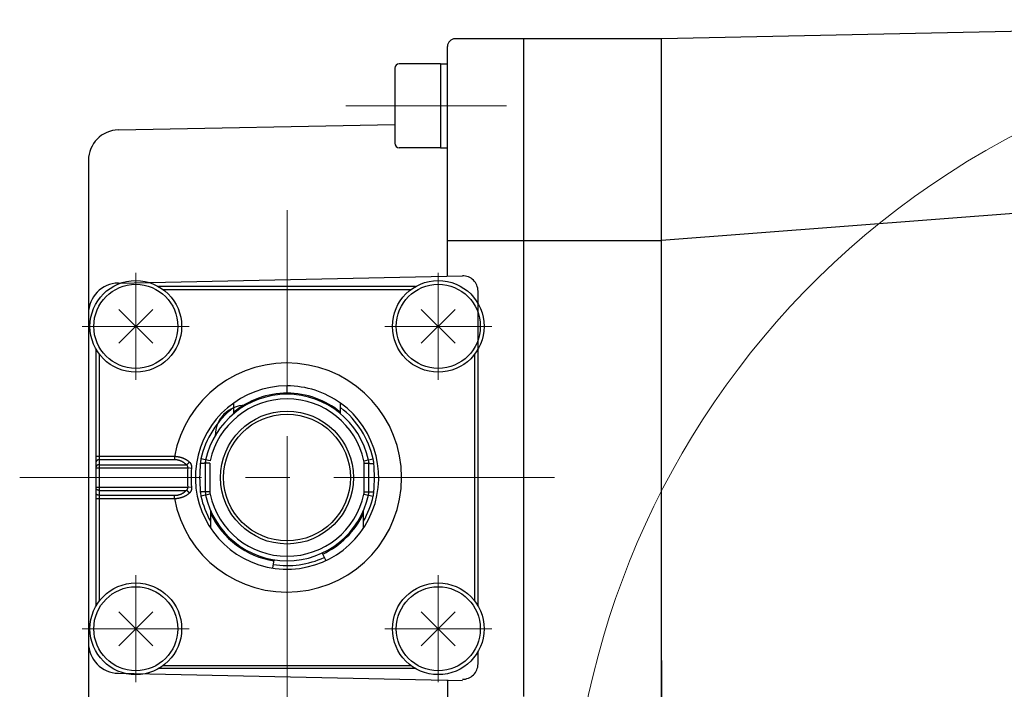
# Model space of a CAD drawing. Header units: millimetres. Extents: x 0 to 1071, y 0 to 742.
# Tile 21 of 130: x 364 to 429, y 310 to 354. Entities that reach past the tile are written whole.
import ezdxf

# ---------------------------------------------------------------- set-up
doc = ezdxf.new("R2010")
doc.units = ezdxf.units.MM
doc.header["$LTSCALE"] = 0.454724
doc.linetypes.add('CENTER', pattern=[50.8, 31.75, -6.35, 6.35, -6.35])
doc.layers.add('NoLayerName_001', color=7, linetype='Continuous')

# ---------------------------------------------------------------- blocks, each defined once
blk = doc.blocks.new('DIM_0005')
at = {"color": 3, "linetype": 'Continuous', "lineweight": 13}
blk.add_arc((54.498, 47.197), 54.498, 300, 210, dxfattribs=at)

msp = doc.modelspace()

# ---------------------------------------------------------------- linework, layer by layer
at = {"layer": 'NoLayerName_001', "color": 7, "linetype": 'Continuous', "lineweight": 25}
for p, q in [((465.461134, 354.312609), (406.461134, 353.062609)), ((392.461134, 337.520942), (392.461134, 352.562609)), ((406.461134, 353.062609), (392.961134, 353.062609)), ((397.461134, 310.012609), (397.461134, 353.062609)), ((406.461134, 312.35983), (406.461134, 353.062609)), ((406.461134, 264.062609), (406.461134, 353.062609)), ((392.011134, 351.430965), (389.311134, 351.430965)), ((392.011134, 351.430965), (392.011134, 345.930965)), ((392.011134, 351.430965), (392.461134, 351.430965)), ((389.011134, 351.130965), (389.011134, 346.230965)), ((370.922134, 347.100855), (389.011134, 347.453655)), ((392.011134, 345.930965), (389.311134, 345.930965)), ((392.011134, 345.930965), (392.461134, 345.930965)), ((368.961134, 345.101236), (368.961134, 272.021376)), ((465.461134, 344.35105), (406.461134, 339.867567)), ((392.461134, 339.867567), (406.461134, 339.867567)), ((370.919476, 337.072158), (393.440305, 337.541342)), ((394.461134, 319.600487), (394.461134, 336.541559)), ((373.172302, 335.348971), (370.949966, 333.126635)), ((370.949966, 335.348971), (373.172302, 333.126635)), ((390.749966, 335.348971), (392.972302, 333.126635)), ((392.972302, 335.348971), (390.749966, 333.126635)), ((373.172302, 313.326635), (370.949966, 315.548971)), ((370.949966, 313.326635), (373.172302, 315.548971)), ((390.749966, 313.326635), (392.972302, 315.548971)), ((392.972302, 313.326635), (390.749966, 315.548971)), ((394.461134, 312.134048), (394.461134, 312.94114)), ((406.461134, 312.35983), (406.461134, 264.062609)), ((370.919476, 311.52181), (393.438605, 311.052662)), ((392.461134, 311.085526), (392.461134, 264.562609))]:
    msp.add_line(p, q, dxfattribs=at)
at = {"layer": 'NoLayerName_001', "color": 4, "linetype": 'CENTER', "lineweight": 13}
for p, q in [((385.804654, 348.680965), (396.331426, 348.680965)), ((381.961134, 306.837803), (381.961134, 341.837803)), ((372.061134, 330.737803), (372.061134, 337.737803)), ((391.861134, 330.737803), (391.861134, 337.737803)), ((368.561134, 334.237803), (375.561134, 334.237803)), ((395.361134, 334.237803), (388.361134, 334.237803)), ((399.461134, 324.337803), (364.461134, 324.337803)), ((381.961134, 324.337803), (381.961134, 311.223057)), ((372.061134, 317.937803), (372.061134, 310.937803)), ((391.861134, 317.937803), (391.861134, 310.937803)), ((368.561134, 314.437803), (375.561134, 314.437803)), ((395.361134, 314.437803), (388.361134, 314.437803))]:
    msp.add_line(p, q, dxfattribs=at)
at = {"layer": 'NoLayerName_001', "color": 60, "linetype": 'Continuous', "lineweight": 25}
for p, q in [((390.364471, 336.837803), (373.557797, 336.837803)), ((390.061134, 336.637803), (373.861134, 336.637803)), ((369.461134, 315.934466), (369.461134, 332.74114)), ((394.461134, 315.934466), (394.461134, 332.74114)), ((369.661134, 332.437803), (369.661134, 316.237803)), ((394.261134, 316.237803), (394.261134, 332.437803)), ((381.961134, 329.862825), (381.961134, 330.337803)), ((378.461134, 329.2112), (378.461134, 328.515421)), ((385.461134, 328.515419), (385.461134, 329.2112)), ((374.588117, 325.712067), (369.461134, 325.712067)), ((374.588116, 325.499935), (369.661134, 325.499935)), ((374.588116, 325.712067), (374.588116, 325.499935)), ((376.926864, 325.42345), (376.326383, 325.552945)), ((376.633606, 325.486691), (376.611134, 325.275886)), ((386.995404, 325.42345), (387.595885, 325.552945)), ((369.461134, 324.963539), (375.466093, 324.963539)), ((369.661134, 325.175671), (375.36446, 325.175671)), ((375.708432, 324.940173), (375.465885, 324.963539)), ((376.611134, 325.275886), (376.611134, 323.39972)), ((376.911134, 325.275886), (376.611134, 325.275886)), ((376.911134, 325.275886), (376.911134, 323.39972)), ((387.011134, 325.275886), (387.311134, 325.275886)), ((387.011134, 323.39972), (387.011134, 325.275886)), ((387.311134, 323.39972), (387.311134, 325.275886)), ((369.461134, 323.712067), (375.466082, 323.712067)), ((375.465885, 323.712067), (375.708432, 323.735434)), ((369.461134, 322.963539), (374.588117, 322.963539)), ((369.661134, 323.499935), (375.364462, 323.499935)), ((369.661134, 323.175671), (374.588116, 323.175671)), ((374.588116, 322.963539), (374.588116, 323.175671)), ((376.926864, 323.252156), (376.326383, 323.122662)), ((376.911134, 323.39972), (376.611134, 323.39972)), ((386.995404, 323.252156), (387.595885, 323.122662)), ((387.011134, 323.39972), (387.311134, 323.39972)), ((387.288662, 323.188915), (387.311134, 323.39972)), ((376.961134, 322.169285), (376.961134, 321.021178)), ((386.961134, 321.021178), (386.961134, 322.169278)), ((384.264403, 319.398426), (384.496844, 318.899956)), ((381.022527, 318.411673), (381.108566, 318.954902)), ((373.861134, 312.037803), (390.061134, 312.037803)), ((390.364471, 311.837803), (373.557797, 311.837803))]:
    msp.add_line(p, q, dxfattribs=at)
at = {"layer": 'NoLayerName_001', "color": 7, "linetype": 'Continuous', "lineweight": 25}
for centre, radius in [((372.061134, 334.237803), 3), ((391.861134, 334.237803), 3), ((372.061134, 334.237803), 2.75), ((391.861134, 334.237803), 2.75), ((372.061134, 314.437803), 3), ((372.061134, 314.437803), 2.75), ((391.861134, 314.437803), 3), ((391.861134, 314.437803), 2.75)]:
    msp.add_circle(centre, radius, dxfattribs=at)
at = {"layer": 'NoLayerName_001', "color": 60, "linetype": 'Continuous', "lineweight": 25}
for radius in [4.349989, 4.15]:
    msp.add_circle((381.961134, 324.337803), radius, dxfattribs=at)
at = {"layer": 'NoLayerName_001', "color": 7, "linetype": 'Continuous', "lineweight": 25}
for centre, radius, start, end in [((392.961134, 352.562609), 0.5, 90, 180), ((389.311134, 351.130965), 0.3, 90, 180), ((370.961134, 345.101236), 2, 91.11732922, 180), ((389.311134, 346.230965), 0.3, 180, 270), ((370.961134, 335.072592), 2, 91.19348942, 180), ((393.461134, 336.541559), 1, 0, 91.19348942), ((379.261134, 327.078841), 2, 91.19348942, 180), ((370.961134, 313.521376), 2, 180, 268.80651058), ((393.461134, 312.134048), 1, 268.80651058, 0)]:
    msp.add_arc(centre, radius, start, end, dxfattribs=at)
at = {"layer": 'NoLayerName_001', "color": 60, "linetype": 'Continuous', "lineweight": 25}
for centre, radius, start, end in [((381.961134, 324.337803), 7.5, 190.55826003, 169.44174004), ((381.961134, 324.337803), 6, 90, 54.31458479), ((381.961089, 324.337665), 6.000141, 54.31509067, 89.99957462), ((381.961134, 324.337803), 5.45, 12.16954334, 167.83045666), ((381.961134, 324.337803), 5.149998, 12.16954334, 167.83045666), ((381.961195, 324.337662), 5.525167, 90.00063724, 129.30709343), ((381.961076, 324.337662), 5.525166, 50.69294994, 89.99939959), ((381.961134, 324.337803), 5.764284, 127.39711644, 167.83045666), ((381.961134, 324.337803), 5.764284, 12.16954334, 52.60175191), ((378.682325, 325.044668), 2.410147, 167.82547283, 174.77170305), ((377.611134, 325.275886), 1, 167.83052827, 179.999907), ((386.311134, 325.275886), 1, 0, 12.16954334), ((385.239943, 325.044668), 2.410147, 5.22829695, 12.17452718), ((381.961134, 324.337803), 6.525321, 174.49707508, 185.50291522), ((381.961134, 324.337803), 6.281651, 174.4972507, 185.5027493), ((386.435775, 324.334307), 10.19607, 174.76677492, 179.98035441), ((386.311134, 325.275886), 0.7, 0, 12.16954334), ((377.486495, 324.334307), 10.196068, 0.01964488, 5.2332258), ((386.435807, 324.341301), 10.196102, 180.01965367, 185.23321701), ((377.48646, 324.341301), 10.196103, 354.76678324, 359.98034609), ((378.682325, 323.630938), 2.410147, 185.22829695, 192.17452718), ((381.961134, 324.337803), 5.764285, 192.16954334, 209.79824221), ((377.611134, 323.39972), 1, 180.00009302, 192.16947172), ((381.961134, 324.337803), 5.45, 192.16954334, 347.83045666), ((377.611134, 323.39972), 0.7, 180, 192.16954334), ((381.961134, 324.337803), 5.149999, 192.16954334, 347.83045666), ((381.961134, 324.337803), 5.764285, 330.19547174, 347.83045666), ((386.311134, 323.39972), 0.7, 347.83045666, 0), ((386.311134, 323.39972), 1, 347.83045666, 0), ((385.239943, 323.630938), 2.410147, 347.82547283, 354.77170305), ((381.961162, 324.337831), 5.525053, 205.18022917, 260.99975495), ((381.961007, 324.337929), 5.525194, 295.00063943, 334.81915209), ((381.961134, 324.337803), 5.764285, 260.99952074, 295.00001383)]:
    msp.add_arc(centre, radius, start, end, dxfattribs=at)
at = {"layer": 'NoLayerName_001', "color": 8, "linetype": 'Continuous', "lineweight": 25}
msp.add_open_spline([(381.964775, 329.787801), (381.964602, 329.788177), (381.964169, 329.788898), (381.96404, 329.790159), (381.96384, 329.79139), (381.963704, 329.79264), (381.963576, 329.793883), (381.963462, 329.79513), (381.963358, 329.79638), (381.963262, 329.797633), (381.963173, 329.798887), (381.963089, 329.800141), (381.96301, 329.801394), (381.962935, 329.802647), (381.962864, 329.803899), (381.962796, 329.805151), (381.962731, 329.806403), (381.962648, 329.808072), (381.96255, 329.81016), (381.96244, 329.812666), (381.962337, 329.815173), (381.962241, 329.817681), (381.962151, 329.820188), (381.96205, 329.823113), (381.961944, 329.826457), (381.961833, 329.830218), (381.961729, 329.83398), (381.961622, 329.83816), (381.961513, 329.842758), (381.961405, 329.847775), (381.961298, 329.853209), (381.961208, 329.858226), (381.961154, 329.861571), (381.961134, 329.862825)], degree=3, knots=[0, 0, 0, 0, 0.00124124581, 0.00247420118, 0.00374605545, 0.00499580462, 0.00624350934, 0.00749560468, 0.00875085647, 0.0100079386, 0.01126548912, 0.01252222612, 0.01377784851, 0.01503258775, 0.0162866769, 0.01754034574, 0.01879382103, 0.02004732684, 0.02255505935, 0.02506367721, 0.02757284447, 0.03008221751, 0.03259145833, 0.03510044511, 0.03886360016, 0.04262658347, 0.04638962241, 0.05015279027, 0.05517046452, 0.06018815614, 0.06520578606, 0.07147777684, 0.07524097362, 0.07524097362, 0.07524097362, 0.07524097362], dxfattribs=at)
at = {"layer": 'NoLayerName_001', "color": 60, "linetype": 'Continuous', "lineweight": 25}
for points, knots in [([(369.661134, 325.499935), (369.658572, 325.4999), (369.653444, 325.499882), (369.645755, 325.499547), (369.638071, 325.499028), (369.630399, 325.49829), (369.622746, 325.49734), (369.615121, 325.496174), (369.607529, 325.494793), (369.59998, 325.493193), (369.592478, 325.491375), (369.585033, 325.489337), (369.577653, 325.487077), (369.570346, 325.484591), (369.563125, 325.481871), (369.556001, 325.478912), (369.548985, 325.475709), (369.542088, 325.472255), (369.535321, 325.468545), (369.528697, 325.464572), (369.522226, 325.460331), (369.515923, 325.45582), (369.509809, 325.451036), (369.503913, 325.445981), (369.498265, 325.440657), (369.492896, 325.435068), (369.487837, 325.429216), (369.483118, 325.423104), (369.478772, 325.416735), (369.47483, 325.410112), (369.471324, 325.40325), (369.468281, 325.396169), (369.465733, 325.388891), (369.463708, 325.381444), (369.462253, 325.373868), (369.461292, 325.366212), (369.461235, 325.361075), (369.461134, 325.358514)], [0, 0, 0, 0, 0.0076869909, 0.015382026, 0.0230835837, 0.03079027, 0.038500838, 0.0462142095, 0.0539294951, 0.0616460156, 0.0693633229, 0.0770812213, 0.0847994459, 0.0925165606, 0.1002314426, 0.1079438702, 0.1156545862, 0.1233653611, 0.1310790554, 0.1387996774, 0.1465324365, 0.1542830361, 0.1620472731, 0.1698141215, 0.177574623, 0.185322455, 0.1930542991, 0.2007702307, 0.2084741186, 0.2161738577, 0.2238746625, 0.2315756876, 0.2392788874, 0.2469893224, 0.2547029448, 0.2624087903, 0.2700988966, 0.2700988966, 0.2700988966, 0.2700988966]), ([(375.567093, 325.355628), (375.558029, 325.363156), (375.540046, 325.378397), (375.512174, 325.400174), (375.483795, 325.421302), (375.45484, 325.44166), (375.425369, 325.461272), (375.395405, 325.480124), (375.364979, 325.498214), (375.334118, 325.51554), (375.302848, 325.532103), (375.271193, 325.547911), (375.239174, 325.562967), (375.206816, 325.577276), (375.17414, 325.590843), (375.14117, 325.603674), (375.107927, 325.615773), (375.074429, 325.627144), (375.040694, 325.637791), (375.006737, 325.647718), (374.972577, 325.656928), (374.93823, 325.665426), (374.903713, 325.673215), (374.869042, 325.680299), (374.834235, 325.686683), (374.799308, 325.692371), (374.764276, 325.697369), (374.729157, 325.70168), (374.693966, 325.705316), (374.658719, 325.708255), (374.623436, 325.710607), (374.599885, 325.711526), (374.588116, 325.712067)], [0, 0, 0, 0, 0.035345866, 0.070709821, 0.10608939, 0.141480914, 0.176879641, 0.212279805, 0.247674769, 0.283061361, 0.318442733, 0.353821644, 0.389199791, 0.424577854, 0.459955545, 0.495331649, 0.530704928, 0.566076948, 0.601449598, 0.636824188, 0.672201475, 0.707581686, 0.74296455, 0.778349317, 0.813734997, 0.849120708, 0.884505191, 0.91988675, 0.955263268, 0.990632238, 1.025990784, 1.06133568, 1.06133568, 1.06133568, 1.06133568]), ([(375.36446, 325.175671), (375.357843, 325.182643), (375.344752, 325.196735), (375.324224, 325.217025), (375.303177, 325.23679), (375.28153, 325.255916), (375.259329, 325.274403), (375.236586, 325.292221), (375.213319, 325.309347), (375.189547, 325.325761), (375.165297, 325.341456), (375.140594, 325.356425), (375.115464, 325.370663), (375.089929, 325.384162), (375.064017, 325.396917), (375.03775, 325.408921), (375.011152, 325.420169), (374.984249, 325.43066), (374.957063, 325.440399), (374.929616, 325.449385), (374.901932, 325.457623), (374.874034, 325.465114), (374.845943, 325.471861), (374.817684, 325.477866), (374.789277, 325.483132), (374.760746, 325.487668), (374.732111, 325.491483), (374.703393, 325.494584), (374.674614, 325.496987), (374.645796, 325.498673), (374.616959, 325.499757), (374.597727, 325.499821), (374.588116, 325.499935)], [0, 0, 0, 0, 0.0288367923, 0.0576940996, 0.0865664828, 0.1154488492, 0.1443365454, 0.1732254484, 0.2021120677, 0.2309949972, 0.2598758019, 0.2887557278, 0.3176353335, 0.3465145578, 0.3753927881, 0.4042689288, 0.4331421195, 0.4620143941, 0.4908880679, 0.5197646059, 0.5486446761, 0.5775282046, 0.6064144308, 0.6353019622, 0.6641894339, 0.6930765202, 0.7219622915, 0.7508449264, 0.7797217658, 0.8085893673, 0.8374435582, 0.8662794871, 0.8662794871, 0.8662794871, 0.8662794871]), ([(369.661134, 325.175671), (369.658572, 325.175636), (369.653444, 325.175618), (369.645755, 325.175283), (369.638071, 325.174764), (369.630399, 325.174026), (369.622746, 325.173076), (369.615121, 325.17191), (369.607529, 325.170529), (369.59998, 325.168929), (369.592478, 325.167111), (369.585033, 325.165073), (369.577653, 325.162813), (369.570346, 325.160327), (369.563125, 325.157607), (369.556001, 325.154648), (369.548985, 325.151445), (369.542088, 325.147991), (369.535321, 325.144281), (369.528697, 325.140308), (369.522226, 325.136067), (369.515923, 325.131555), (369.509809, 325.126772), (369.503913, 325.121716), (369.498265, 325.116393), (369.492896, 325.110804), (369.487837, 325.104952), (369.483118, 325.09884), (369.478772, 325.092471), (369.47483, 325.085848), (369.471324, 325.078986), (369.468281, 325.071905), (369.465733, 325.064627), (369.463708, 325.05718), (369.462253, 325.049604), (369.461292, 325.041948), (369.461235, 325.036811), (369.461134, 325.03425)], [0, 0, 0, 0, 0.0076869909, 0.015382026, 0.0230835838, 0.03079027, 0.038500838, 0.0462142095, 0.0539294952, 0.0616460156, 0.0693633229, 0.0770812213, 0.0847994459, 0.0925165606, 0.1002314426, 0.1079438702, 0.1156545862, 0.1233653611, 0.1310790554, 0.1387996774, 0.1465324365, 0.1542830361, 0.1620472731, 0.1698141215, 0.177574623, 0.185322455, 0.1930542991, 0.2007702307, 0.2084741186, 0.2161738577, 0.2238746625, 0.2315756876, 0.2392788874, 0.2469893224, 0.2547029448, 0.2624087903, 0.2700988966, 0.2700988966, 0.2700988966, 0.2700988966]), ([(375.364596, 325.175671), (375.368706, 325.177648), (375.376977, 325.181506), (375.389098, 325.187881), (375.401045, 325.194591), (375.412783, 325.201687), (375.424313, 325.209137), (375.435628, 325.21693), (375.446724, 325.225051), (375.457593, 325.233486), (375.46823, 325.24222), (375.47863, 325.251238), (375.488787, 325.260527), (375.498689, 325.270083), (375.508322, 325.279899), (375.517674, 325.289972), (375.526734, 325.300297), (375.535486, 325.310869), (375.543922, 325.321681), (375.552015, 325.332737), (375.55981, 325.343998), (375.564657, 325.35173), (375.567124, 325.355566)], [0, 0, 0, 0, 0.0136819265, 0.0273723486, 0.0410735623, 0.054786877, 0.0685126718, 0.0822504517, 0.0959989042, 0.1097559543, 0.1235188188, 0.137284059, 0.1510479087, 0.1648073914, 0.1785601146, 0.192304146, 0.2060380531, 0.2197609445, 0.2334725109, 0.2471730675, 0.2608635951, 0.2745457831, 0.2745457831, 0.2745457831, 0.2745457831]), ([(375.465881, 324.963491), (375.466366, 324.96626), (375.467402, 324.971793), (375.468551, 324.980164), (375.469445, 324.988573), (375.470027, 324.997016), (375.470295, 325.005477), (375.470234, 325.013945), (375.469831, 325.022407), (375.469074, 325.030849), (375.46795, 325.039256), (375.466455, 325.047608), (375.464585, 325.055883), (375.462335, 325.06406), (375.459701, 325.072115), (375.456679, 325.080026), (375.453264, 325.087771), (375.44945, 325.095326), (375.445246, 325.102672), (375.440673, 325.1098), (375.435754, 325.1167), (375.430508, 325.123359), (375.424957, 325.129768), (375.419121, 325.135916), (375.413021, 325.141792), (375.406675, 325.147391), (375.400107, 325.152721), (375.393339, 325.15779), (375.386393, 325.162609), (375.379285, 325.167181), (375.372055, 325.171547), (375.367117, 325.174248), (375.364665, 325.175623)], [0, 0, 0, 0, 0.0084357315, 0.0168839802, 0.0253402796, 0.0338013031, 0.0422649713, 0.0507305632, 0.0591988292, 0.0676721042, 0.0761523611, 0.0846357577, 0.0931179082, 0.1015956, 0.1100669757, 0.11853172, 0.126991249, 0.1354488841, 0.1439089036, 0.1523738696, 0.1608444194, 0.1693194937, 0.1777965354, 0.1862716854, 0.1947399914, 0.2031992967, 0.2116541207, 0.2201076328, 0.2285606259, 0.2370117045, 0.2454574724, 0.2538927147, 0.2538927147, 0.2538927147, 0.2538927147]), ([(375.567093, 325.355628), (375.570879, 325.352259), (375.57855, 325.345619), (375.589504, 325.335041), (375.600109, 325.324098), (375.610278, 325.312737), (375.62, 325.30099), (375.629245, 325.288866), (375.637985, 325.276377), (375.646201, 325.263541), (375.653898, 325.250388), (375.661079, 325.236945), (375.667746, 325.223238), (375.673903, 325.209294), (375.679553, 325.19514), (375.684699, 325.180801), (375.689346, 325.1663), (375.69351, 325.151657), (375.697204, 325.136888), (375.700443, 325.12201), (375.703242, 325.107038), (375.705615, 325.091991), (375.707577, 325.076883), (375.709144, 325.061731), (375.710327, 325.046547), (375.711133, 325.031342), (375.711571, 325.016124), (375.711646, 325.000904), (375.71137, 324.985689), (375.710736, 324.97049), (375.709805, 324.955311), (375.708863, 324.94522), (375.708432, 324.940173)], [0, 0, 0, 0, 0.0152044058, 0.0304291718, 0.0456669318, 0.0609113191, 0.0761571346, 0.0914005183, 0.1066391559, 0.1218741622, 0.1371092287, 0.1523464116, 0.1675859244, 0.1828262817, 0.1980644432, 0.2132959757, 0.2285190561, 0.2437387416, 0.2589593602, 0.2741834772, 0.2894119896, 0.3046442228, 0.3198780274, 0.3351099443, 0.350338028, 0.3655630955, 0.3807855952, 0.3960053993, 0.4112218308, 0.4264336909, 0.4416392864, 0.4568364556, 0.4568364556, 0.4568364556, 0.4568364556]), ([(376.611134, 325.275886), (376.609823, 325.27534), (376.607229, 325.273956), (376.602834, 325.273531), (376.59849, 325.272918), (376.594116, 325.272485), (376.589741, 325.272077), (376.585357, 325.271719), (376.580973, 325.271392), (376.576588, 325.271092), (376.572202, 325.270813), (376.567815, 325.270551), (376.563427, 325.270304), (376.559037, 325.27007), (376.554647, 325.269848), (376.550257, 325.269637), (376.545866, 325.269434), (376.540011, 325.269177), (376.532692, 325.268874), (376.523907, 325.268538), (376.515122, 325.268225), (376.506336, 325.267932), (376.497549, 325.267657), (376.487298, 325.267358), (376.475581, 325.267041), (376.462399, 325.266715), (376.449216, 325.266414), (376.434568, 325.266108), (376.418454, 325.265804), (376.400875, 325.265508), (376.38183, 325.265224), (376.36132, 325.264959), (376.339344, 325.264719), (376.317368, 325.264521), (376.298322, 325.264381), (376.286601, 325.264317), (376.282205, 325.264291)], [0, 0, 0, 0, 0.0042598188, 0.0086905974, 0.0130769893, 0.0174641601, 0.0218622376, 0.0262617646, 0.0306579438, 0.03505227, 0.0394465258, 0.0438416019, 0.0482372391, 0.0526330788, 0.0570287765, 0.061424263, 0.0658196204, 0.0702149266, 0.0790056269, 0.0877964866, 0.0965873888, 0.1053782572, 0.1141691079, 0.122959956, 0.1361462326, 0.1493325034, 0.1625187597, 0.1757050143, 0.1932866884, 0.2108683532, 0.2284500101, 0.2504270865, 0.2724041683, 0.2943812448, 0.3163583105, 0.3295445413, 0.3295445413, 0.3295445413, 0.3295445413]), ([(387.311132, 325.275886), (387.312443, 325.27534), (387.315037, 325.273956), (387.319432, 325.273531), (387.323777, 325.272918), (387.32815, 325.272485), (387.332525, 325.272077), (387.336909, 325.271719), (387.341293, 325.271392), (387.345678, 325.271092), (387.350064, 325.270813), (387.354451, 325.270551), (387.35884, 325.270304), (387.363229, 325.27007), (387.367619, 325.269848), (387.37201, 325.269637), (387.376401, 325.269434), (387.382255, 325.269177), (387.389575, 325.268874), (387.398359, 325.268538), (387.407145, 325.268225), (387.415931, 325.267932), (387.424717, 325.267657), (387.434969, 325.267358), (387.446686, 325.267041), (387.459868, 325.266715), (387.473051, 325.266414), (387.487699, 325.266108), (387.503813, 325.265804), (387.521393, 325.265508), (387.540437, 325.265224), (387.560948, 325.264959), (387.582924, 325.264719), (387.6049, 325.264521), (387.623946, 325.264381), (387.635667, 325.264317), (387.640063, 325.264291)], [0, 0, 0, 0, 0.0042598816, 0.0086906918, 0.0130771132, 0.0174643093, 0.0218624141, 0.0262619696, 0.0306581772, 0.0350525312, 0.0394468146, 0.0438419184, 0.0482375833, 0.0526334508, 0.0570291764, 0.0614246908, 0.065820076, 0.0702154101, 0.079006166, 0.0877970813, 0.0965880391, 0.1053789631, 0.1141698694, 0.1229607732, 0.1361471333, 0.1493334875, 0.1625198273, 0.1757061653, 0.1932879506, 0.2108697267, 0.2284514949, 0.2504287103, 0.2724059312, 0.2943831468, 0.3163603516, 0.3295466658, 0.3295466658, 0.3295466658, 0.3295466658]), ([(369.661134, 323.499935), (369.658572, 323.49997), (369.653444, 323.499989), (369.645755, 323.500323), (369.638071, 323.500842), (369.630399, 323.50158), (369.622746, 323.50253), (369.615121, 323.503696), (369.607529, 323.505078), (369.59998, 323.506677), (369.592478, 323.508495), (369.585033, 323.510533), (369.577653, 323.512793), (369.570346, 323.51528), (369.563125, 323.517999), (369.556001, 323.520958), (369.548985, 323.524161), (369.542088, 323.527615), (369.535321, 323.531326), (369.528697, 323.535298), (369.522226, 323.539539), (369.515923, 323.544051), (369.509809, 323.548835), (369.503913, 323.55389), (369.498265, 323.559213), (369.492896, 323.564802), (369.487837, 323.570654), (369.483118, 323.576766), (369.478772, 323.583136), (369.47483, 323.589758), (369.471324, 323.59662), (369.468281, 323.603702), (369.465733, 323.61098), (369.463708, 323.618426), (369.462253, 323.626002), (369.461292, 323.633658), (369.461235, 323.638795), (369.461134, 323.641356)], [0, 0, 0, 0, 0.0076869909, 0.015382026, 0.0230835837, 0.03079027, 0.038500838, 0.0462142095, 0.0539294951, 0.0616460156, 0.0693633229, 0.0770812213, 0.0847994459, 0.0925165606, 0.1002314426, 0.1079438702, 0.1156545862, 0.1233653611, 0.1310790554, 0.1387996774, 0.1465324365, 0.1542830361, 0.1620472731, 0.1698141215, 0.177574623, 0.185322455, 0.1930542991, 0.2007702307, 0.2084741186, 0.2161738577, 0.2238746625, 0.2315756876, 0.2392788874, 0.2469893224, 0.2547029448, 0.2624087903, 0.2700988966, 0.2700988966, 0.2700988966, 0.2700988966]), ([(375.3646, 323.499938), (375.367054, 323.501313), (375.371994, 323.504015), (375.379228, 323.508382), (375.386339, 323.512955), (375.393289, 323.517776), (375.400061, 323.522846), (375.406633, 323.528177), (375.412984, 323.533777), (375.419089, 323.539654), (375.42493, 323.545803), (375.430487, 323.552212), (375.435738, 323.558873), (375.440663, 323.565773), (375.44524, 323.572903), (375.449448, 323.580251), (375.453264, 323.587809), (375.45668, 323.595557), (375.459703, 323.603471), (375.462337, 323.61153), (375.464587, 323.619711), (375.466457, 323.62799), (375.467951, 323.636347), (375.469076, 323.644758), (375.469834, 323.653206), (375.470238, 323.661672), (375.470301, 323.670144), (375.470033, 323.678609), (375.469452, 323.687055), (375.468557, 323.695468), (375.467405, 323.703843), (375.466365, 323.709377), (375.465879, 323.712148)], [0, 0, 0, 0, 0.0084390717, 0.0168885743, 0.0253433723, 0.0338001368, 0.0422575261, 0.0507163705, 0.0591798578, 0.0676524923, 0.0761320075, 0.0846133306, 0.0930925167, 0.10156696, 0.110035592, 0.1184990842, 0.12696008, 0.1354229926, 0.1438912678, 0.1523663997, 0.1608481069, 0.1693345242, 0.1778223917, 0.1863072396, 0.1947851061, 0.2032578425, 0.2117277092, 0.2201954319, 0.2286603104, 0.2371203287, 0.2455722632, 0.2540117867, 0.2540117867, 0.2540117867, 0.2540117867]), ([(375.708432, 323.735434), (375.708862, 323.730386), (375.709804, 323.720295), (375.710735, 323.705117), (375.711367, 323.689918), (375.711642, 323.674703), (375.711567, 323.659482), (375.711129, 323.644264), (375.710322, 323.629059), (375.709139, 323.613876), (375.707571, 323.598724), (375.705608, 323.583617), (375.703234, 323.56857), (375.700434, 323.5536), (375.697195, 323.538722), (375.693501, 323.523953), (375.689338, 323.509309), (375.684692, 323.494807), (375.679549, 323.480467), (375.673902, 323.466312), (375.667749, 323.452366), (375.661085, 323.438657), (375.653907, 323.425212), (375.646212, 323.412059), (375.637996, 323.399223), (375.629255, 323.386736), (375.620008, 323.374614), (375.610283, 323.36287), (375.600112, 323.351512), (375.589505, 323.340571), (375.57855, 323.329993), (375.570881, 323.323351), (375.567095, 323.319982)], [0, 0, 0, 0, 0.0151970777, 0.0304026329, 0.0456144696, 0.0608308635, 0.0760505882, 0.0912729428, 0.1064977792, 0.1217255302, 0.1369570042, 0.1521903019, 0.167422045, 0.1826501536, 0.1978740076, 0.2130945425, 0.2283143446, 0.2435377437, 0.2587697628, 0.2740084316, 0.2892491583, 0.304488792, 0.3197257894, 0.3349603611, 0.3501946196, 0.3654323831, 0.3806749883, 0.3959202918, 0.4111644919, 0.4264023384, 0.4416273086, 0.4568317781, 0.4568317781, 0.4568317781, 0.4568317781]), ([(369.661134, 323.175671), (369.658572, 323.175706), (369.653444, 323.175724), (369.645755, 323.176059), (369.638071, 323.176578), (369.630399, 323.177316), (369.622746, 323.178266), (369.615121, 323.179432), (369.607529, 323.180813), (369.59998, 323.182413), (369.592478, 323.184231), (369.585033, 323.186269), (369.577653, 323.188529), (369.570346, 323.191016), (369.563125, 323.193735), (369.556001, 323.196694), (369.548985, 323.199897), (369.542088, 323.203351), (369.535321, 323.207061), (369.528697, 323.211034), (369.522226, 323.215275), (369.515923, 323.219787), (369.509809, 323.224571), (369.503913, 323.229626), (369.498265, 323.234949), (369.492896, 323.240538), (369.487837, 323.24639), (369.483118, 323.252502), (369.478772, 323.258872), (369.47483, 323.265494), (369.471324, 323.272356), (369.468281, 323.279438), (369.465733, 323.286716), (369.463708, 323.294162), (369.462253, 323.301738), (369.461292, 323.309394), (369.461235, 323.314531), (369.461134, 323.317092)], [0, 0, 0, 0, 0.0076869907, 0.0153820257, 0.0230835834, 0.0307902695, 0.0385008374, 0.0462142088, 0.0539294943, 0.0616460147, 0.0693633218, 0.0770812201, 0.0847994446, 0.0925165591, 0.1002314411, 0.1079438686, 0.1156545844, 0.1233653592, 0.1310790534, 0.1387996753, 0.1465324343, 0.1542830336, 0.1620472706, 0.1698141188, 0.1775746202, 0.185322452, 0.1930542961, 0.2007702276, 0.2084741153, 0.2161738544, 0.223874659, 0.231575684, 0.2392788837, 0.2469893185, 0.2547029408, 0.2624087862, 0.2700988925, 0.2700988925, 0.2700988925, 0.2700988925]), ([(374.588116, 323.175671), (374.597727, 323.175785), (374.616959, 323.175849), (374.645796, 323.176933), (374.674615, 323.178619), (374.703393, 323.181022), (374.732111, 323.184123), (374.760746, 323.187938), (374.789278, 323.192473), (374.817685, 323.197739), (374.845944, 323.203744), (374.874034, 323.210491), (374.901933, 323.217982), (374.929617, 323.22622), (374.957063, 323.235208), (374.98425, 323.244946), (375.011153, 323.255438), (375.037751, 323.266686), (375.064017, 323.27869), (375.08993, 323.291445), (375.115465, 323.304944), (375.140596, 323.319182), (375.165298, 323.334151), (375.189548, 323.349846), (375.21332, 323.366259), (375.236587, 323.383385), (375.259331, 323.401203), (375.281532, 323.41969), (375.303179, 323.438816), (375.324227, 323.458581), (375.344754, 323.478871), (375.357845, 323.492963), (375.364462, 323.499935)], [0, 0, 0, 0, 0.028836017, 0.0576903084, 0.086558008, 0.1154349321, 0.1443176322, 0.1732034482, 0.2020905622, 0.2309780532, 0.2598656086, 0.2887518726, 0.3176354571, 0.3465156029, 0.3753922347, 0.4042660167, 0.4331384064, 0.4620117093, 0.4908879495, 0.519766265, 0.5486455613, 0.5775252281, 0.6064052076, 0.6352860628, 0.6641690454, 0.6930557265, 0.7219446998, 0.7508324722, 0.7797149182, 0.808587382, 0.8374447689, 0.8662816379, 0.8662816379, 0.8662816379, 0.8662816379]), ([(374.588116, 322.963539), (374.599885, 322.96408), (374.623436, 322.965001), (374.658719, 322.967352), (374.693967, 322.970291), (374.729158, 322.973927), (374.764277, 322.978238), (374.799309, 322.983235), (374.834237, 322.988922), (374.869044, 322.995305), (374.903715, 323.00239), (374.938232, 323.010179), (374.972579, 323.018677), (375.006739, 323.027888), (375.040695, 323.037815), (375.074431, 323.048462), (375.107929, 323.059834), (375.141172, 323.071934), (375.174142, 323.084765), (375.206818, 323.098332), (375.239177, 323.112641), (375.271196, 323.127697), (375.302851, 323.143504), (375.334121, 323.160068), (375.364982, 323.177393), (375.395408, 323.195483), (375.425372, 323.214336), (375.454843, 323.233948), (375.483798, 323.254306), (375.512177, 323.275435), (375.540049, 323.297212), (375.558032, 323.312454), (375.567095, 323.319982)], [0, 0, 0, 0, 0.03534507, 0.070703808, 0.106072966, 0.141449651, 0.176831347, 0.212215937, 0.247601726, 0.282987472, 0.318372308, 0.35375526, 0.389135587, 0.42451302, 0.459887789, 0.495260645, 0.530632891, 0.566006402, 0.60138273, 0.636760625, 0.672138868, 0.707517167, 0.742896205, 0.778277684, 0.813664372, 0.849059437, 0.884459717, 0.919858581, 0.955250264, 0.990630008, 1.025994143, 1.061340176, 1.061340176, 1.061340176, 1.061340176]), ([(375.567216, 323.320069), (375.564748, 323.323905), (375.559897, 323.331636), (375.552098, 323.342896), (375.544, 323.353951), (375.535559, 323.364762), (375.526802, 323.375333), (375.517738, 323.385656), (375.508381, 323.395727), (375.498743, 323.405542), (375.488837, 323.415096), (375.478676, 323.424384), (375.468272, 323.433401), (375.457631, 323.442133), (375.446758, 323.450566), (375.435659, 323.458686), (375.424341, 323.466477), (375.412807, 323.473925), (375.401066, 323.48102), (375.389115, 323.487729), (375.376991, 323.494102), (375.368719, 323.497959), (375.364608, 323.499935)], [0, 0, 0, 0, 0.0136842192, 0.0273767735, 0.0410793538, 0.0547929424, 0.068517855, 0.0822537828, 0.095999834, 0.1097545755, 0.1235160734, 0.1372819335, 0.1510491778, 0.1648140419, 0.1785730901, 0.1923235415, 0.2060633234, 0.2197911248, 0.2335064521, 0.247209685, 0.260902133, 0.2745860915, 0.2745860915, 0.2745860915, 0.2745860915]), ([(376.611136, 323.39972), (376.609825, 323.400266), (376.607231, 323.40165), (376.602836, 323.402075), (376.598492, 323.402688), (376.594118, 323.403121), (376.589743, 323.403529), (376.585359, 323.403887), (376.580975, 323.404214), (376.57659, 323.404514), (376.572204, 323.404793), (376.567817, 323.405055), (376.563428, 323.405302), (376.559039, 323.405536), (376.554649, 323.405758), (376.550258, 323.40597), (376.545867, 323.406172), (376.540013, 323.406429), (376.532693, 323.406732), (376.523909, 323.407068), (376.515123, 323.407382), (376.506337, 323.407675), (376.497551, 323.407949), (376.487299, 323.408249), (376.475582, 323.408565), (376.4624, 323.408892), (376.449217, 323.409192), (376.434568, 323.409498), (376.418455, 323.409802), (376.400875, 323.410098), (376.381831, 323.410382), (376.36132, 323.410647), (376.339344, 323.410887), (376.317368, 323.411085), (376.298322, 323.411225), (376.286601, 323.411289), (376.282205, 323.411315)], [0, 0, 0, 0, 0.0042598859, 0.0086906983, 0.0130771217, 0.0174643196, 0.0218624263, 0.0262619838, 0.0306581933, 0.0350525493, 0.0394468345, 0.0438419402, 0.0482376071, 0.0526334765, 0.057029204, 0.0614247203, 0.0658201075, 0.0702154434, 0.0790062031, 0.0877971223, 0.0965880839, 0.1053790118, 0.114169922, 0.1229608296, 0.1361471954, 0.1493335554, 0.162519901, 0.1757062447, 0.1932880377, 0.2108698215, 0.2284515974, 0.2504288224, 0.2724060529, 0.2943832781, 0.3163604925, 0.3295468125, 0.3295468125, 0.3295468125, 0.3295468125]), ([(387.311134, 323.39972), (387.312445, 323.400266), (387.315039, 323.40165), (387.319434, 323.402075), (387.323778, 323.402688), (387.328152, 323.403121), (387.332527, 323.403529), (387.336911, 323.403887), (387.341295, 323.404214), (387.34568, 323.404514), (387.350066, 323.404793), (387.354453, 323.405055), (387.358841, 323.405302), (387.363231, 323.405536), (387.367621, 323.405758), (387.372011, 323.40597), (387.376402, 323.406172), (387.382257, 323.406429), (387.389576, 323.406732), (387.398361, 323.407068), (387.407146, 323.407382), (387.415932, 323.407675), (387.424718, 323.407949), (387.43497, 323.408249), (387.446687, 323.408565), (387.459869, 323.408892), (387.473052, 323.409192), (387.4877, 323.409498), (387.503814, 323.409802), (387.521393, 323.410098), (387.540438, 323.410382), (387.560948, 323.410647), (387.582924, 323.410887), (387.6049, 323.411085), (387.623946, 323.411225), (387.635667, 323.411289), (387.640063, 323.411315)], [0, 0, 0, 0, 0.0042598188, 0.0086905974, 0.0130769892, 0.0174641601, 0.0218622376, 0.0262617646, 0.0306579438, 0.03505227, 0.0394465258, 0.0438416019, 0.0482372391, 0.0526330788, 0.0570287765, 0.061424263, 0.0658196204, 0.0702149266, 0.0790056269, 0.0877964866, 0.0965873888, 0.1053782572, 0.1141691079, 0.122959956, 0.1361462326, 0.1493325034, 0.1625187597, 0.1757050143, 0.1932866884, 0.2108683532, 0.2284500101, 0.2504270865, 0.2724041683, 0.2943812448, 0.3163583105, 0.3295445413, 0.3295445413, 0.3295445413, 0.3295445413])]:
    msp.add_open_spline(points, degree=3, knots=knots, dxfattribs=at)

# ---------------------------------------------------------------- block references
at = {"layer": 'NoLayerName_001', "color": 3, "linetype": 'Continuous', "lineweight": 13}
msp.add_blockref('DIM_0005', (400.46286, 251.365738), dxfattribs=at)

doc.saveas('drawing.dxf')
